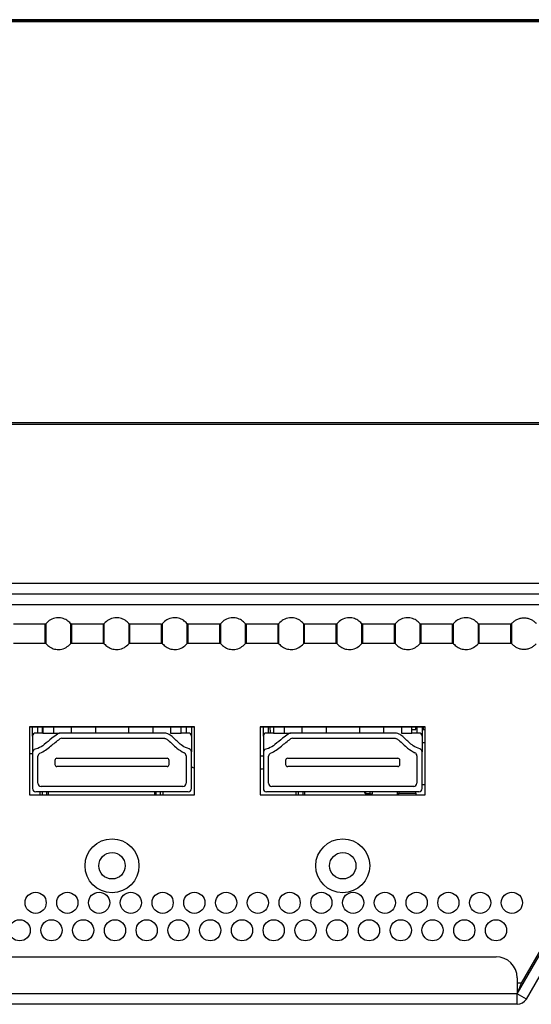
# Model space of a CAD drawing. Header units: millimetres. Extents: x 0 to 1118, y 0 to 864.
# Tile 11 of 65: x 365 to 377, y 207 to 230. Entities that reach past the tile are written whole.
import ezdxf

# ---------------------------------------------------------------- set-up
doc = ezdxf.new("R2010")
doc.units = ezdxf.units.MM

msp = doc.modelspace()

# ---------------------------------------------------------------- linework, layer by layer
at = {"color": 7, "linetype": 'Continuous', "lineweight": 30}
for p, q in [((471.776, 229.9254), (169.2234, 229.9254)), ((471.776, 229.8879), (169.2234, 229.8879)), ((468.0247, 229.8754), (172.9747, 229.8754)), ((343.1484, 220.4004), (466.8432, 220.4004)), ((343.1497, 220.3654), (466.8432, 220.3654)), ((471.2179, 216.6004), (169.7665, 216.6004)), ((169.5897, 216.3504), (471.3947, 216.3504)), ((365.8352, 215.6379), (365.0966, 215.6379)), ((365.8352, 215.6379), (365.8352, 215.1879)), ((365.8642, 215.1743), (365.8642, 215.6516)), ((366.4427, 215.6516), (366.4427, 215.1743)), ((367.2102, 215.6379), (366.4716, 215.6379)), ((366.4716, 215.1879), (366.4716, 215.6379)), ((367.2102, 215.6379), (367.2102, 215.1879)), ((367.2392, 215.1743), (367.2392, 215.6516)), ((367.8177, 215.6516), (367.8177, 215.1743)), ((368.5852, 215.6379), (367.8466, 215.6379)), ((367.8466, 215.1879), (367.8466, 215.6379)), ((368.5852, 215.6379), (368.5852, 215.1879)), ((368.6142, 215.1743), (368.6142, 215.6516)), ((369.1927, 215.6516), (369.1927, 215.1743)), ((369.9602, 215.6379), (369.2216, 215.6379)), ((369.2216, 215.1879), (369.2216, 215.6379)), ((369.9602, 215.6379), (369.9602, 215.1879)), ((369.9892, 215.1743), (369.9892, 215.6516)), ((370.5677, 215.6516), (370.5677, 215.1743)), ((371.3352, 215.6379), (370.5966, 215.6379)), ((370.5966, 215.1879), (370.5966, 215.6379)), ((371.3352, 215.6379), (371.3352, 215.1879)), ((371.3642, 215.1743), (371.3642, 215.6516)), ((371.9427, 215.6516), (371.9427, 215.1743)), ((372.7102, 215.6379), (371.9716, 215.6379)), ((371.9716, 215.1879), (371.9716, 215.6379)), ((372.7102, 215.6379), (372.7102, 215.1879)), ((372.7392, 215.1743), (372.7392, 215.6516)), ((373.3177, 215.6516), (373.3177, 215.1743)), ((374.0852, 215.6379), (373.3466, 215.6379)), ((373.3466, 215.1879), (373.3466, 215.6379)), ((374.0852, 215.6379), (374.0852, 215.1879)), ((374.1142, 215.1743), (374.1142, 215.6516)), ((374.6927, 215.6516), (374.6927, 215.1743)), ((375.4602, 215.6379), (374.7216, 215.6379)), ((374.7216, 215.1879), (374.7216, 215.6379)), ((375.4602, 215.6379), (375.4602, 215.1879)), ((375.4892, 215.1743), (375.4892, 215.6516)), ((376.0677, 215.6516), (376.0677, 215.1743)), ((376.8352, 215.6379), (376.0966, 215.6379)), ((376.0966, 215.1879), (376.0966, 215.6379)), ((376.8352, 215.6379), (376.8352, 215.1879)), ((365.0966, 215.1879), (365.8352, 215.1879)), ((366.4716, 215.1879), (367.2102, 215.1879)), ((367.8466, 215.1879), (368.5852, 215.1879)), ((369.2216, 215.1879), (369.9602, 215.1879)), ((370.5966, 215.1879), (371.3352, 215.1879)), ((371.9716, 215.1879), (372.7102, 215.1879)), ((373.3466, 215.1879), (374.0852, 215.1879)), ((374.7216, 215.1879), (375.4602, 215.1879)), ((376.0966, 215.1879), (376.8352, 215.1879)), ((369.3722, 213.2129), (365.4722, 213.2129)), ((365.4722, 213.2129), (365.4722, 211.6004)), ((369.3722, 213.2004), (365.4722, 213.2004)), ((365.5472, 212.9879), (365.5472, 213.2004)), ((365.6722, 213.0629), (365.6722, 213.2004)), ((365.7784, 213.0629), (365.7784, 213.2004)), ((365.7872, 213.2004), (365.7872, 213.0629)), ((366.4572, 213.2004), (366.4572, 213.0629)), ((367.0291, 213.2004), (367.0291, 213.0629)), ((367.8153, 213.2004), (367.8153, 213.0629)), ((368.3872, 213.2004), (368.3872, 213.0629)), ((369.0572, 213.0629), (369.0572, 213.2004)), ((369.1722, 213.2004), (369.1722, 213.0629)), ((369.2972, 213.2004), (369.2972, 212.9879)), ((369.3722, 211.6004), (369.3722, 213.2129)), ((374.8222, 213.2129), (370.9222, 213.2129)), ((370.9222, 213.2129), (370.9222, 211.6004)), ((374.8222, 213.2004), (370.9222, 213.2004)), ((370.9972, 212.9879), (370.9972, 213.2004)), ((371.1222, 213.0629), (371.1222, 213.2004)), ((371.1472, 213.2004), (371.1597, 213.0754)), ((371.2372, 213.2004), (371.2372, 213.0629)), ((371.9072, 213.2004), (371.9072, 213.0629)), ((372.4791, 213.2004), (372.4791, 213.0629)), ((373.2653, 213.2004), (373.2653, 213.0629)), ((373.8372, 213.2004), (373.8372, 213.0629)), ((374.5072, 213.0629), (374.5072, 213.2004)), ((374.5972, 213.1504), (374.5972, 213.2004)), ((374.6222, 213.2004), (374.6222, 213.0629)), ((374.7472, 213.2004), (374.7472, 212.9879)), ((374.7722, 213.2004), (374.7722, 213.1504)), ((374.8222, 211.6004), (374.8222, 213.2129)), ((365.5472, 212.9879), (365.5472, 212.6082)), ((365.7872, 213.0629), (365.6222, 213.0629)), ((365.7872, 213.0629), (366.0372, 213.0629)), ((366.0372, 213.0629), (366.1847, 213.0629)), ((368.6597, 213.0629), (366.1847, 213.0629)), ((368.8072, 213.0629), (369.0572, 213.0629)), ((369.2222, 213.0629), (369.0572, 213.0629)), ((369.2972, 212.9879), (369.2972, 212.6158)), ((370.9972, 212.9879), (370.9972, 212.6082)), ((371.2372, 213.0629), (371.0722, 213.0629)), ((371.1597, 213.0754), (371.1597, 213.0629)), ((371.2372, 213.0629), (371.4872, 213.0629)), ((371.4872, 213.0629), (371.6347, 213.0629)), ((374.1097, 213.0629), (371.6347, 213.0629)), ((374.2572, 213.0629), (374.5072, 213.0629)), ((374.5072, 213.1504), (374.5972, 213.1504)), ((374.6722, 213.0629), (374.5072, 213.0629)), ((374.7472, 212.9879), (374.7472, 212.6158)), ((374.7722, 213.1504), (374.8222, 213.1504)), ((366.2336, 212.9379), (368.6597, 212.9379)), ((371.6836, 212.9379), (374.1097, 212.9379)), ((374.7472, 212.8379), (374.8222, 212.8379)), ((365.4722, 212.5754), (365.5472, 212.5754)), ((365.5472, 212.6082), (365.5472, 211.7504)), ((365.6722, 211.8754), (365.6722, 212.516)), ((369.1722, 212.5275), (369.1722, 211.8754)), ((369.2972, 211.7504), (369.2972, 212.6158)), ((370.9222, 212.5254), (370.9972, 212.5254)), ((370.9972, 212.6082), (370.9972, 211.7504)), ((371.1222, 211.8754), (371.1222, 212.516)), ((374.6222, 212.5275), (374.6222, 211.8754)), ((374.7472, 211.7504), (374.7472, 212.6158)), ((366.0722, 212.4167), (366.0722, 212.3217)), ((366.1222, 212.4667), (368.7222, 212.4667)), ((368.7222, 212.2717), (366.1222, 212.2717)), ((368.7722, 212.3217), (368.7722, 212.4167)), ((371.5222, 212.4167), (371.5222, 212.3217)), ((371.5722, 212.4667), (374.1722, 212.4667)), ((374.1722, 212.2717), (371.5722, 212.2717)), ((374.2222, 212.3217), (374.2222, 212.4167)), ((370.9222, 212.2129), (370.9344, 212.2129)), ((374.8222, 211.8379), (374.7472, 211.8379)), ((365.4722, 211.6004), (369.3722, 211.6004)), ((369.2222, 211.6754), (365.6222, 211.6754)), ((369.0972, 211.8004), (365.7472, 211.8004)), ((365.7784, 211.6004), (365.7784, 211.6754)), ((365.9159, 211.6754), (365.9159, 211.6004)), ((368.4284, 211.6754), (368.4284, 211.6004)), ((368.5659, 211.6004), (368.5659, 211.6754)), ((370.9222, 211.6004), (374.8222, 211.6004)), ((374.6722, 211.6754), (371.0722, 211.6754)), ((374.5472, 211.8004), (371.1972, 211.8004)), ((371.8284, 211.6004), (371.8284, 211.6754)), ((371.9659, 211.6754), (371.9659, 211.6004)), ((373.416, 211.623), (373.4159, 211.6254)), ((373.5159, 211.6254), (373.4159, 211.6254)), ((373.5159, 211.6254), (373.5159, 211.6754)), ((373.5159, 211.6254), (373.5784, 211.6254)), ((374.1597, 211.6754), (374.1597, 211.6004)), ((374.197, 211.641), (374.5974, 211.641)), ((376.9922, 206.9004), (379.17, 210.6726)), ((379.2271, 210.8579), (377.0865, 207.1504)), ((377.2087, 206.7754), (379.3865, 210.5476)), ((196.6765, 207.7754), (376.4922, 207.7754)), ((376.9922, 207.2754), (376.9922, 206.9004)), ((376.9922, 206.9004), (196.6765, 206.9004)), ((376.9922, 206.6504), (376.9922, 206.9004)), ((377.2087, 206.7754), (376.9922, 206.9004)), ((376.9922, 206.6504), (196.4997, 206.6504))]:
    msp.add_line(p, q, dxfattribs=at)
at = {"color": 8, "linetype": 'Continuous', "lineweight": 30}
for p, q in [((199.1747, 216.1004), (379.2572, 216.1004)), ((366.0372, 213.2004), (366.0372, 213.0629)), ((368.8072, 213.2004), (368.8072, 213.0629)), ((371.4872, 213.2004), (371.4872, 213.0629)), ((374.2572, 213.2004), (374.2572, 213.0629)), ((365.7159, 211.6754), (365.7159, 211.6004)), ((365.8784, 211.6754), (365.8784, 211.6004)), ((368.4659, 211.6004), (368.4659, 211.6754)), ((368.6284, 211.6004), (368.6284, 211.6754)), ((371.7659, 211.6754), (371.7659, 211.6004)), ((371.9284, 211.6754), (371.9284, 211.6004)), ((373.4159, 211.6254), (373.4159, 211.6754)), ((373.5784, 211.6254), (373.5784, 211.6754)), ((377.0865, 207.1504), (376.9922, 207.1504))]:
    msp.add_line(p, q, dxfattribs=at)
at = {"color": 7, "linetype": 'Continuous', "lineweight": 30, "flags": 128}
for points in [[(370.9344, 212.2129), (370.9745, 212.2162), (370.9972, 212.221)], [(373.5159, 211.6254), (373.5183, 211.6011), (373.5185, 211.6004)]]:
    msp.add_lwpolyline(points, dxfattribs=at)
at = {"color": 7, "linetype": 'Continuous', "lineweight": 30}
for centre, radius in [((367.4222, 209.9254), 0.6375), ((372.8722, 209.9254), 0.6375), ((367.4222, 209.9254), 0.3125), ((372.8722, 209.9254), 0.3125), ((365.6172, 209.0504), 0.25), ((366.3672, 209.0504), 0.25), ((367.1172, 209.0504), 0.25), ((367.8672, 209.0504), 0.25), ((368.6172, 209.0504), 0.25), ((369.3672, 209.0504), 0.25), ((370.1172, 209.0504), 0.25), ((370.8672, 209.0504), 0.25), ((371.6172, 209.0504), 0.25), ((372.3672, 209.0504), 0.25), ((373.1172, 209.0504), 0.25), ((373.8672, 209.0504), 0.25), ((374.6172, 209.0504), 0.25), ((375.3672, 209.0504), 0.25), ((376.1172, 209.0504), 0.25), ((376.8672, 209.0504), 0.25), ((365.2422, 208.4004), 0.25), ((365.9922, 208.4004), 0.25), ((366.7422, 208.4004), 0.25), ((367.4922, 208.4004), 0.25), ((368.2422, 208.4004), 0.25), ((368.9922, 208.4004), 0.25), ((369.7422, 208.4004), 0.25), ((370.4922, 208.4004), 0.25), ((371.2422, 208.4004), 0.25), ((371.9922, 208.4004), 0.25), ((372.7422, 208.4004), 0.25), ((373.4922, 208.4004), 0.25), ((374.2422, 208.4004), 0.25), ((374.9922, 208.4004), 0.25), ((375.7422, 208.4004), 0.25), ((376.4922, 208.4004), 0.25)]:
    msp.add_circle(centre, radius, dxfattribs=at)
for centre, radius, start, end in [((365.6222, 212.9879), 0.075, 90, 180), ((369.2222, 212.9879), 0.075, 0, 90), ((371.0722, 212.9879), 0.075, 90, 180), ((374.6722, 212.9879), 0.075, 0, 90), ((366.2336, 212.8629), 0.075, 90, 124.12354), ((371.6836, 212.8629), 0.075, 90, 124.12354), ((365.6222, 212.6082), 0.075, 101.45575, 180), ((365.7472, 212.516), 0.075, 111.64924, 180), ((369.0972, 212.5275), 0.075, 0, 66.84642), ((369.2222, 212.6158), 0.075, 0, 74.33978), ((371.0722, 212.6082), 0.075, 101.45575, 180), ((371.1972, 212.516), 0.075, 111.64924, 180), ((374.5472, 212.5275), 0.075, 0, 66.84642), ((374.6722, 212.6158), 0.075, 0, 74.33978), ((366.1222, 212.4167), 0.05, 90, 180), ((366.1222, 212.3217), 0.05, 180, 270), ((368.7222, 212.4167), 0.05, 0, 90), ((368.7222, 212.3217), 0.05, 270, 0), ((369.46, 212.4629), 0.25, 230.17565, 249.42899), ((371.5722, 212.4167), 0.05, 90, 180), ((371.5722, 212.3217), 0.05, 180, 270), ((374.1722, 212.4167), 0.05, 0, 90), ((374.1722, 212.3217), 0.05, 270, 0), ((365.7472, 211.8754), 0.075, 180, 270), ((369.0972, 211.8754), 0.075, 270, 0), ((371.1972, 211.8754), 0.075, 180, 270), ((374.5472, 211.8754), 0.075, 270, 0), ((365.6222, 211.7504), 0.075, 180, 270), ((369.2222, 211.7504), 0.075, 270, 0), ((371.0722, 211.7504), 0.075, 180, 270), ((373.4534, 211.6879), 0.075, 189.59407, 240.01186), ((374.6722, 211.7504), 0.075, 270, 0), ((376.4922, 207.2754), 0.5, 360, 90), ((376.9922, 206.9004), 0.25, 270, 330)]:
    msp.add_arc(centre, radius, start, end, dxfattribs=at)
for centre, major_axis, start_param, end_param in [((374.1816, 211.9504), (0, 0.375), 3.5088007, 3.7419953), ((374.2086, 211.4059), (0, 0.285), 0.3305482, 0.6004027), ((374.5857, 211.4059), (0, 0.285), 5.6827826, 5.9526371), ((374.6128, 211.9504), (0, 0.375), 2.54119, 2.7743846)]:
    msp.add_ellipse(centre, major_axis=major_axis, ratio=0.0725806, start_param=start_param, end_param=end_param, dxfattribs=at)
for points, knots in [([(366.4427, 215.6516), (366.4157, 215.6789), (366.359, 215.7363), (366.2413, 215.7848), (366.1044, 215.7934), (365.9658, 215.7511), (365.8969, 215.6836), (365.8642, 215.6516)], [0, 0, 0, 0, 0.1742043, 0.3654385, 0.5645284, 0.793002, 1, 1, 1, 1]), ([(367.8177, 215.6516), (367.7907, 215.6789), (367.734, 215.7363), (367.6163, 215.7848), (367.4794, 215.7934), (367.3408, 215.7511), (367.2719, 215.6836), (367.2392, 215.6516)], [0, 0, 0, 0, 0.1742044, 0.3654438, 0.5645283, 0.7930019, 1, 1, 1, 1]), ([(369.1927, 215.6516), (369.1657, 215.6789), (369.109, 215.7363), (368.9913, 215.7848), (368.8544, 215.7934), (368.7158, 215.7511), (368.6469, 215.6836), (368.6142, 215.6516)], [0, 0, 0, 0, 0.1742086, 0.3654428, 0.5645272, 0.7930063, 1, 1, 1, 1]), ([(370.5677, 215.6516), (370.5407, 215.6789), (370.484, 215.7363), (370.3663, 215.7848), (370.2294, 215.7934), (370.0908, 215.7511), (370.0219, 215.6836), (369.9892, 215.6516)], [0, 0, 0, 0, 0.1742086, 0.3654428, 0.5645272, 0.7930063, 1, 1, 1, 1]), ([(371.9427, 215.6516), (371.9157, 215.6789), (371.859, 215.7363), (371.7413, 215.7848), (371.6044, 215.7934), (371.4658, 215.7511), (371.3969, 215.6836), (371.3642, 215.6516)], [0, 0, 0, 0, 0.1742043, 0.3654385, 0.5645284, 0.793002, 1, 1, 1, 1]), ([(373.3177, 215.6516), (373.2907, 215.6789), (373.234, 215.7363), (373.1163, 215.7848), (372.9794, 215.7934), (372.8408, 215.7511), (372.7719, 215.6836), (372.7392, 215.6516)], [0, 0, 0, 0, 0.1742044, 0.3654438, 0.5645283, 0.7930019, 1, 1, 1, 1]), ([(374.6927, 215.6516), (374.6657, 215.6789), (374.609, 215.7363), (374.4913, 215.7848), (374.3544, 215.7934), (374.2158, 215.7511), (374.1469, 215.6836), (374.1142, 215.6516)], [0, 0, 0, 0, 0.1742086, 0.3654428, 0.5645272, 0.7930063, 1, 1, 1, 1]), ([(376.0677, 215.6516), (376.0407, 215.6789), (375.984, 215.7363), (375.8663, 215.7848), (375.7294, 215.7934), (375.5908, 215.7511), (375.5219, 215.6836), (375.4892, 215.6516)], [0, 0, 0, 0, 0.1742086, 0.3654428, 0.5645272, 0.7930063, 1, 1, 1, 1]), ([(376.8642, 215.6516), (376.8813, 215.6701), (376.9169, 215.7084), (376.986, 215.7518), (377.0662, 215.7812), (377.1534, 215.7914), (377.2407, 215.7812), (377.3208, 215.7518), (377.3899, 215.7084), (377.4255, 215.6701), (377.4427, 215.6516)], [0, 0, 0, 0, 0.11430994, 0.23731241, 0.36688046, 0.49999627, 0.63311752, 0.7626851, 0.88569308, 1, 1, 1, 1]), ([(365.8352, 215.6379), (365.8415, 215.6388), (365.8527, 215.6403), (365.8607, 215.6481), (365.8642, 215.6516)], [0, 0, 0, 0, 0.559996, 1, 1, 1, 1]), ([(366.4716, 215.6379), (366.4654, 215.6388), (366.4542, 215.6403), (366.4462, 215.6481), (366.4427, 215.6516)], [0, 0, 0, 0, 0.5599468, 1, 1, 1, 1]), ([(367.2102, 215.6379), (367.2165, 215.6388), (367.2277, 215.6403), (367.2357, 215.6481), (367.2392, 215.6516)], [0, 0, 0, 0, 0.559996, 1, 1, 1, 1]), ([(367.8466, 215.6379), (367.8404, 215.6388), (367.8292, 215.6403), (367.8212, 215.6481), (367.8177, 215.6516)], [0, 0, 0, 0, 0.559996, 1, 1, 1, 1]), ([(368.5852, 215.6379), (368.5915, 215.6388), (368.6027, 215.6403), (368.6107, 215.6481), (368.6142, 215.6516)], [0, 0, 0, 0, 0.559996, 1, 1, 1, 1]), ([(369.2216, 215.6379), (369.2154, 215.6388), (369.2042, 215.6403), (369.1962, 215.6481), (369.1927, 215.6516)], [0, 0, 0, 0, 0.559996, 1, 1, 1, 1]), ([(369.9602, 215.6379), (369.9665, 215.6388), (369.9777, 215.6403), (369.9857, 215.6481), (369.9892, 215.6516)], [0, 0, 0, 0, 0.5600446, 1, 1, 1, 1]), ([(370.5966, 215.6379), (370.5904, 215.6388), (370.5792, 215.6403), (370.5712, 215.6481), (370.5677, 215.6516)], [0, 0, 0, 0, 0.559996, 1, 1, 1, 1]), ([(371.3352, 215.6379), (371.3415, 215.6388), (371.3527, 215.6403), (371.3607, 215.6481), (371.3642, 215.6516)], [0, 0, 0, 0, 0.559996, 1, 1, 1, 1]), ([(371.9716, 215.6379), (371.9654, 215.6388), (371.9542, 215.6403), (371.9462, 215.6481), (371.9427, 215.6516)], [0, 0, 0, 0, 0.5599468, 1, 1, 1, 1]), ([(372.7102, 215.6379), (372.7165, 215.6388), (372.7277, 215.6403), (372.7357, 215.6481), (372.7392, 215.6516)], [0, 0, 0, 0, 0.559996, 1, 1, 1, 1]), ([(373.3466, 215.6379), (373.3404, 215.6388), (373.3292, 215.6403), (373.3212, 215.6481), (373.3177, 215.6516)], [0, 0, 0, 0, 0.559996, 1, 1, 1, 1]), ([(374.0852, 215.6379), (374.0915, 215.6388), (374.1027, 215.6403), (374.1107, 215.6481), (374.1142, 215.6516)], [0, 0, 0, 0, 0.559996, 1, 1, 1, 1]), ([(374.7216, 215.6379), (374.7154, 215.6388), (374.7042, 215.6403), (374.6962, 215.6481), (374.6927, 215.6516)], [0, 0, 0, 0, 0.559996, 1, 1, 1, 1]), ([(375.4602, 215.6379), (375.4665, 215.6388), (375.4777, 215.6403), (375.4857, 215.6481), (375.4892, 215.6516)], [0, 0, 0, 0, 0.559996, 1, 1, 1, 1]), ([(376.0966, 215.6379), (376.0904, 215.6388), (376.0792, 215.6403), (376.0712, 215.6481), (376.0677, 215.6516)], [0, 0, 0, 0, 0.559996, 1, 1, 1, 1]), ([(376.8642, 215.6516), (376.8595, 215.6473), (376.8513, 215.6396), (376.8401, 215.6384), (376.8352, 215.6379)], [0, 0, 0, 0, 0.5600149, 1, 1, 1, 1]), ([(376.8642, 215.1743), (376.8642, 215.1762), (376.8642, 215.1804), (376.8642, 215.2127), (376.8642, 215.2558), (376.8642, 215.3006), (376.8642, 215.3542), (376.8642, 215.4129), (376.8642, 215.4717), (376.8642, 215.5253), (376.8642, 215.5701), (376.8642, 215.6132), (376.8642, 215.6455), (376.8642, 215.6497), (376.8642, 215.6516)], [0, 0, 0, 0, 0.09031746, 0.20455979, 0.27141689, 0.34393582, 0.4207839, 0.49999972, 0.57921554, 0.65606362, 0.72858358, 0.79543982, 0.90968271, 1, 1, 1, 1]), ([(365.8352, 215.1899), (365.838, 215.1898), (365.8435, 215.1894), (365.8514, 215.1866), (365.8586, 215.1823), (365.8624, 215.1783), (365.8643, 215.1763)], [0, 0, 0, 0, 0.2470076, 0.500174, 0.7531534, 1, 1, 1, 1]), ([(365.8642, 215.1743), (365.8595, 215.1786), (365.8513, 215.1863), (365.8401, 215.1874), (365.8352, 215.1879)], [0, 0, 0, 0, 0.5600253, 1, 1, 1, 1]), ([(365.8642, 215.1743), (365.8912, 215.147), (365.9479, 215.0896), (366.0656, 215.0411), (366.2025, 215.0324), (366.341, 215.0748), (366.4099, 215.1423), (366.4427, 215.1743)], [0, 0, 0, 0, 0.17420872, 0.36544299, 0.5645275, 0.79300709, 1, 1, 1, 1]), ([(366.4427, 215.1743), (366.4473, 215.1786), (366.4556, 215.1863), (366.4667, 215.1874), (366.4716, 215.1879)], [0, 0, 0, 0, 0.5599628, 1, 1, 1, 1]), ([(367.2102, 215.1899), (367.213, 215.1898), (367.2185, 215.1894), (367.2264, 215.1866), (367.2336, 215.1823), (367.2374, 215.1783), (367.2393, 215.1763)], [0, 0, 0, 0, 0.2470103, 0.500073, 0.7531507, 1, 1, 1, 1]), ([(367.2392, 215.1743), (367.2345, 215.1786), (367.2263, 215.1863), (367.2151, 215.1874), (367.2102, 215.1879)], [0, 0, 0, 0, 0.5600253, 1, 1, 1, 1]), ([(367.2392, 215.1743), (367.2662, 215.147), (367.3229, 215.0896), (367.4406, 215.0411), (367.5775, 215.0324), (367.716, 215.0748), (367.7849, 215.1423), (367.8177, 215.1743)], [0, 0, 0, 0, 0.17420872, 0.36544299, 0.5645275, 0.79300709, 1, 1, 1, 1]), ([(367.8177, 215.1743), (367.8223, 215.1786), (367.8306, 215.1863), (367.8417, 215.1874), (367.8466, 215.1879)], [0, 0, 0, 0, 0.5600253, 1, 1, 1, 1]), ([(368.5852, 215.1899), (368.588, 215.1898), (368.5935, 215.1894), (368.6014, 215.1866), (368.6086, 215.1823), (368.6124, 215.1783), (368.6143, 215.1763)], [0, 0, 0, 0, 0.2470301, 0.5001131, 0.7532112, 1, 1, 1, 1]), ([(368.6142, 215.1743), (368.6095, 215.1786), (368.6013, 215.1863), (368.5901, 215.1874), (368.5852, 215.1879)], [0, 0, 0, 0, 0.5600253, 1, 1, 1, 1]), ([(368.6142, 215.1743), (368.6412, 215.147), (368.6979, 215.0896), (368.8156, 215.0411), (368.9525, 215.0324), (369.091, 215.0748), (369.1599, 215.1423), (369.1927, 215.1743)], [0, 0, 0, 0, 0.1742045, 0.365444, 0.5645285, 0.7930027, 1, 1, 1, 1]), ([(369.1927, 215.1743), (369.1973, 215.1786), (369.2056, 215.1863), (369.2167, 215.1874), (369.2216, 215.1879)], [0, 0, 0, 0, 0.5600253, 1, 1, 1, 1]), ([(369.9602, 215.1899), (369.963, 215.1898), (369.9685, 215.1894), (369.9764, 215.1866), (369.9836, 215.1823), (369.9874, 215.1783), (369.9893, 215.1763)], [0, 0, 0, 0, 0.2470038, 0.5001663, 0.7532375, 1, 1, 1, 1]), ([(369.9892, 215.1743), (369.9845, 215.1786), (369.9763, 215.1863), (369.9651, 215.1874), (369.9602, 215.1879)], [0, 0, 0, 0, 0.5599628, 1, 1, 1, 1]), ([(369.9892, 215.1743), (370.0162, 215.147), (370.0729, 215.0896), (370.1906, 215.0411), (370.3275, 215.0324), (370.466, 215.0748), (370.5349, 215.1423), (370.5677, 215.1743)], [0, 0, 0, 0, 0.1742044, 0.3654386, 0.5645287, 0.7930028, 1, 1, 1, 1]), ([(370.5677, 215.1743), (370.5723, 215.1786), (370.5806, 215.1863), (370.5917, 215.1874), (370.5966, 215.1879)], [0, 0, 0, 0, 0.5600253, 1, 1, 1, 1]), ([(371.3352, 215.1899), (371.338, 215.1898), (371.3435, 215.1894), (371.3514, 215.1866), (371.3586, 215.1823), (371.3624, 215.1783), (371.3643, 215.1763)], [0, 0, 0, 0, 0.2470076, 0.500174, 0.7531534, 1, 1, 1, 1]), ([(371.3642, 215.1743), (371.3595, 215.1786), (371.3513, 215.1863), (371.3401, 215.1874), (371.3352, 215.1879)], [0, 0, 0, 0, 0.5600253, 1, 1, 1, 1]), ([(371.3642, 215.1743), (371.3912, 215.147), (371.4479, 215.0896), (371.5656, 215.0411), (371.7025, 215.0324), (371.841, 215.0748), (371.9099, 215.1423), (371.9427, 215.1743)], [0, 0, 0, 0, 0.17420872, 0.36544299, 0.5645275, 0.79300709, 1, 1, 1, 1]), ([(371.9427, 215.1743), (371.9473, 215.1786), (371.9556, 215.1863), (371.9667, 215.1874), (371.9716, 215.1879)], [0, 0, 0, 0, 0.5599628, 1, 1, 1, 1]), ([(372.7102, 215.1899), (372.713, 215.1898), (372.7185, 215.1894), (372.7264, 215.1866), (372.7336, 215.1823), (372.7374, 215.1783), (372.7393, 215.1763)], [0, 0, 0, 0, 0.2470103, 0.500073, 0.7531507, 1, 1, 1, 1]), ([(372.7392, 215.1743), (372.7345, 215.1786), (372.7263, 215.1863), (372.7151, 215.1874), (372.7102, 215.1879)], [0, 0, 0, 0, 0.5600253, 1, 1, 1, 1]), ([(372.7392, 215.1743), (372.7662, 215.147), (372.8229, 215.0896), (372.9406, 215.0411), (373.0775, 215.0324), (373.216, 215.0748), (373.2849, 215.1423), (373.3177, 215.1743)], [0, 0, 0, 0, 0.17420872, 0.36544299, 0.5645275, 0.79300709, 1, 1, 1, 1]), ([(373.3177, 215.1743), (373.3223, 215.1786), (373.3306, 215.1863), (373.3417, 215.1874), (373.3466, 215.1879)], [0, 0, 0, 0, 0.5600253, 1, 1, 1, 1]), ([(374.0852, 215.1899), (374.088, 215.1898), (374.0935, 215.1894), (374.1014, 215.1866), (374.1086, 215.1823), (374.1124, 215.1783), (374.1143, 215.1763)], [0, 0, 0, 0, 0.2470301, 0.5001131, 0.7532112, 1, 1, 1, 1]), ([(374.1142, 215.1743), (374.1095, 215.1786), (374.1013, 215.1863), (374.0901, 215.1874), (374.0852, 215.1879)], [0, 0, 0, 0, 0.5600253, 1, 1, 1, 1]), ([(374.1142, 215.1743), (374.1412, 215.147), (374.1979, 215.0896), (374.3156, 215.0411), (374.4525, 215.0324), (374.591, 215.0748), (374.6599, 215.1423), (374.6927, 215.1743)], [0, 0, 0, 0, 0.1742045, 0.365444, 0.5645285, 0.7930027, 1, 1, 1, 1]), ([(374.6927, 215.1743), (374.6973, 215.1786), (374.7056, 215.1863), (374.7167, 215.1874), (374.7216, 215.1879)], [0, 0, 0, 0, 0.5600253, 1, 1, 1, 1]), ([(375.4602, 215.1899), (375.463, 215.1898), (375.4685, 215.1894), (375.4764, 215.1866), (375.4836, 215.1823), (375.4874, 215.1783), (375.4893, 215.1763)], [0, 0, 0, 0, 0.2469196, 0.5001104, 0.7532099, 1, 1, 1, 1]), ([(375.4892, 215.1743), (375.4845, 215.1786), (375.4763, 215.1863), (375.4651, 215.1874), (375.4602, 215.1879)], [0, 0, 0, 0, 0.5600253, 1, 1, 1, 1]), ([(375.4892, 215.1743), (375.5162, 215.147), (375.5729, 215.0896), (375.6906, 215.0411), (375.8275, 215.0324), (375.966, 215.0748), (376.0349, 215.1423), (376.0677, 215.1743)], [0, 0, 0, 0, 0.1742044, 0.3654386, 0.5645287, 0.7930028, 1, 1, 1, 1]), ([(376.0677, 215.1743), (376.0723, 215.1786), (376.0806, 215.1863), (376.0917, 215.1874), (376.0966, 215.1879)], [0, 0, 0, 0, 0.5600253, 1, 1, 1, 1]), ([(376.8352, 215.1899), (376.838, 215.1898), (376.8435, 215.1894), (376.8513, 215.1866), (376.8585, 215.1824), (376.8623, 215.1784), (376.8642, 215.1764)], [0, 0, 0, 0, 0.2469769, 0.5000745, 0.753117, 1, 1, 1, 1]), ([(376.8352, 215.1879), (376.8415, 215.1871), (376.8527, 215.1856), (376.8607, 215.1778), (376.8642, 215.1743)], [0, 0, 0, 0, 0.559996, 1, 1, 1, 1]), ([(377.4427, 215.1743), (377.4255, 215.1558), (377.3899, 215.1175), (377.3208, 215.0741), (377.2407, 215.0447), (377.1534, 215.0345), (377.0662, 215.0447), (376.986, 215.0741), (376.9169, 215.1175), (376.8813, 215.1558), (376.8642, 215.1743)], [0, 0, 0, 0, 0.11430692, 0.2373149, 0.36688248, 0.50000373, 0.63311954, 0.76268759, 0.88569006, 1, 1, 1, 1]), ([(366.1847, 213.0629), (366.1838, 213.0628), (366.1795, 213.0622), (366.1631, 213.0539), (366.1012, 213.0173), (365.9808, 212.9303), (365.8416, 212.7989), (365.7066, 212.7081), (365.6285, 212.6873), (365.6073, 212.6817)], [0, 0, 0, 0, 0.0037479, 0.0186545, 0.0779813, 0.3151053, 0.6530687, 0.9060277, 1, 1, 1, 1]), ([(369.2424, 212.688), (369.1878, 212.7096), (369.0511, 212.7637), (368.9245, 212.9083), (368.8066, 213.0091), (368.728, 213.0554), (368.6803, 213.0607), (368.6597, 213.0629)], [0, 0, 0, 0, 0.2476019, 0.6201546, 0.7971125, 0.9124998, 1, 1, 1, 1]), ([(371.6347, 213.0629), (371.6338, 213.0628), (371.6295, 213.0622), (371.6131, 213.0539), (371.5512, 213.0173), (371.4308, 212.9303), (371.2916, 212.7989), (371.1566, 212.7081), (371.0785, 212.6873), (371.0573, 212.6817)], [0, 0, 0, 0, 0.0037479, 0.0186545, 0.0779813, 0.315105, 0.653064, 0.9060227, 1, 1, 1, 1]), ([(374.6924, 212.688), (374.6378, 212.7096), (374.5011, 212.7637), (374.3745, 212.9083), (374.2566, 213.0091), (374.178, 213.0554), (374.1303, 213.0607), (374.1097, 213.0629)], [0, 0, 0, 0, 0.2476019, 0.6201506, 0.7971126, 0.9124998, 1, 1, 1, 1]), ([(365.7195, 212.5857), (365.7654, 212.6081), (365.8569, 212.6529), (366.0034, 212.7823), (366.1176, 212.8689), (366.1916, 212.925)], [0, 0, 0, 0, 0.2615815, 0.5217411, 1, 1, 1, 1]), ([(368.6597, 212.9379), (368.6688, 212.9363), (368.7015, 212.9305), (368.8043, 212.8492), (368.9258, 212.7101), (369.0675, 212.63), (369.1267, 212.5965)], [0, 0, 0, 0, 0.0472624, 0.1695437, 0.6527181, 1, 1, 1, 1]), ([(371.1695, 212.5857), (371.2154, 212.6081), (371.3069, 212.6529), (371.4534, 212.7823), (371.5676, 212.8689), (371.6416, 212.925)], [0, 0, 0, 0, 0.2615815, 0.5217411, 1, 1, 1, 1]), ([(374.1097, 212.9379), (374.1188, 212.9363), (374.1515, 212.9305), (374.2543, 212.8492), (374.3758, 212.7101), (374.5175, 212.63), (374.5767, 212.5965)], [0, 0, 0, 0, 0.0472622, 0.1695429, 0.6527197, 1, 1, 1, 1]), ([(373.4534, 211.6129), (373.4466, 211.6134), (373.4338, 211.6142), (373.4217, 211.6202), (373.416, 211.623)], [0, 0, 0, 0, 0.52930698, 1, 1, 1, 1]), ([(373.5159, 211.6129), (373.5136, 211.6129), (373.5089, 211.6129), (373.4884, 211.6129), (373.468, 211.6129), (373.4556, 211.6129), (373.4534, 211.6129)], [0, 0, 0, 0, 0.3115957, 0.6231561, 0.9357039, 1, 1, 1, 1]), ([(377.0865, 207.1504), (377.0758, 207.1213), (377.054, 207.0624), (377.0226, 206.9855), (377.0019, 206.9531), (376.9922, 206.9379)], [0, 0, 0, 0, 0.3420444, 0.6922836, 1, 1, 1, 1])]:
    msp.add_open_spline(points, degree=3, knots=knots, dxfattribs=at)

doc.saveas('drawing.dxf')
